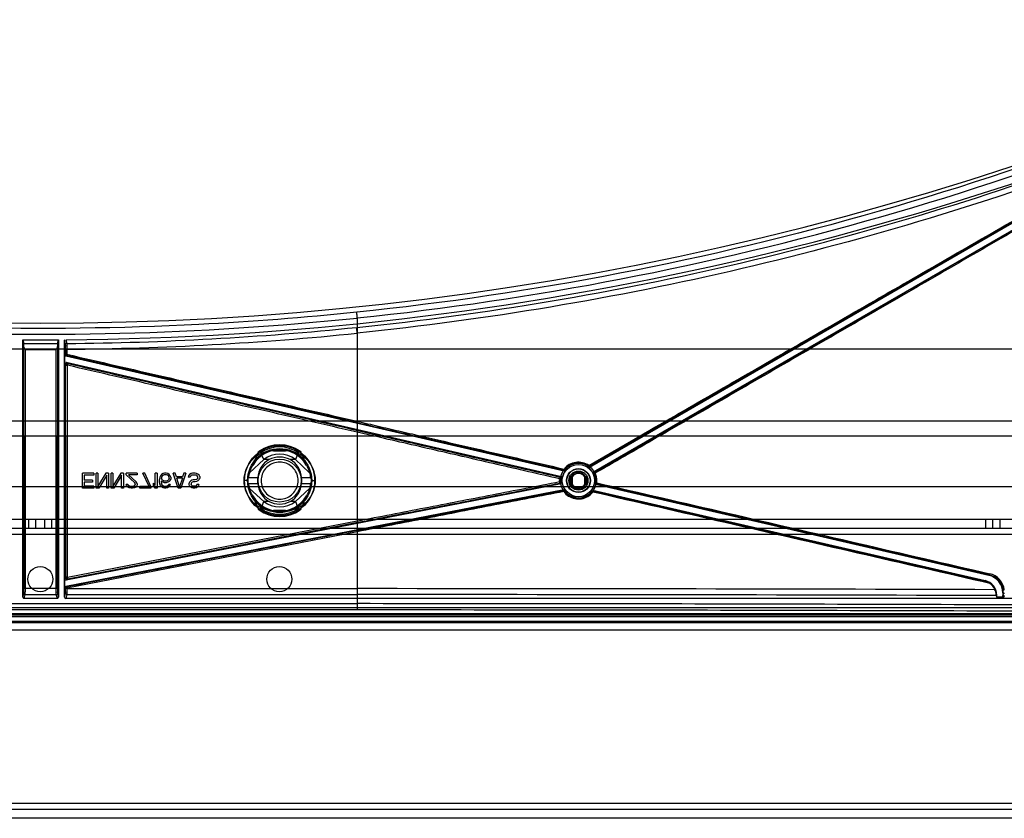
# Model space of a CAD drawing. Header units: millimetres. Extents: x 207 to 812, y 101 to 1295.
# Tile 6 of 55: x 506 to 671, y 119 to 252. Entities that reach past the tile are written whole.
import ezdxf

# ---------------------------------------------------------------- set-up
doc = ezdxf.new("R2010")
doc.units = ezdxf.units.MM
doc.header["$LTSCALE"] = 91.508876
doc.layers.get('0').update_dxf_attribs({"linetype": 'CONTINUOUS'})

msp = doc.modelspace()

# ---------------------------------------------------------------- linework, layer by layer
at = {"color": 7, "linetype": 'Continuous'}
for p, q in [((687.99, 227.41), (601.07, 177.23)), ((601.78, 176.49), (688.74, 226.69)), ((562.24, 202.22), (562.24, 154.43)), ((562.24, 199.68), (562.24, 184.94)), ((506.24, 155.52), (506.24, 198.57)), ((506.24, 198.57), (506.42, 197.95)), ((512.06, 197.95), (512.24, 198.57)), ((512.24, 198.57), (512.24, 155.52)), ((513.42, 197.76), (513.24, 198.38)), ((513.24, 155.52), (513.24, 198.38)), ((513.44, 198.58), (513.61, 197.96)), ((733.24, 197.02), (285.24, 197.02)), ((506.63, 196.97), (506.63, 182.52)), ((511.85, 182.52), (511.85, 196.97)), ((513.29, 196.05), (513.43, 196.16)), ((513.43, 196.98), (513.43, 196.16)), ((513.63, 196.99), (513.63, 196.16)), ((513.29, 194.61), (513.29, 196.05)), ((513.43, 194.44), (513.29, 194.61)), ((513.59, 195.96), (513.45, 195.85)), ((596.85, 176.6), (513.45, 195.85)), ((513.54, 194.81), (596.38, 175.68)), ((513.54, 194.81), (513.67, 194.64)), ((513.66, 194.32), (513.73, 194.32)), ((273.24, 185.02), (745.24, 185.02)), ((562.24, 184.94), (562.19, 184.74)), ((562.24, 183.11), (562.24, 168.27)), ((564.81, 182.52), (562.24, 183.11)), ((562.3, 183.41), (564.88, 182.81)), ((255.26, 182.52), (763.22, 182.52)), ((506.43, 182.52), (506.43, 156.94)), ((506.63, 182.52), (506.63, 156.94)), ((511.85, 156.94), (511.85, 182.52)), ((512.05, 156.94), (512.05, 182.52)), ((513.43, 182.52), (513.43, 158.84)), ((513.73, 158.84), (513.73, 182.52)), ((600.98, 177.56), (609.58, 182.52)), ((609.67, 182.35), (601.08, 177.38)), ((548.24, 180.02), (550.24, 180.02)), ((544.22, 176.33), (546.57, 178.52)), ((547.48, 178.52), (546.57, 178.52)), ((551.91, 178.52), (551, 178.52)), ((554.26, 176.33), (551.91, 178.52)), ((596.85, 176.6), (596.79, 176.75)), ((597.05, 176.67), (596.99, 176.82)), ((601.08, 177.38), (601.07, 177.23)), ((601.78, 176.49), (601.95, 176.44)), ((518.12, 176.27), (516.24, 176.27)), ((516.24, 173.77), (516.24, 176.27)), ((518.12, 175.95), (516.55, 175.95)), ((516.55, 175.95), (516.55, 175.1)), ((517.91, 175.1), (516.55, 175.1)), ((517.91, 174.78), (516.55, 174.78)), ((516.55, 174.78), (516.55, 174.09)), ((517.91, 175.1), (517.91, 174.78)), ((518.12, 176.27), (518.12, 175.95)), ((518.84, 176.27), (518.53, 176.27)), ((518.53, 173.77), (518.53, 176.27)), ((518.84, 176.27), (518.84, 174.09)), ((520.15, 176.27), (518.84, 174.09)), ((520.3, 175.9), (519, 173.77)), ((520.62, 176.27), (520.15, 176.27)), ((520.3, 173.77), (520.3, 175.9)), ((520.62, 176.27), (520.62, 173.77)), ((521.34, 176.27), (521.03, 176.27)), ((521.03, 173.77), (521.03, 176.27)), ((521.34, 176.27), (521.34, 174.09)), ((522.65, 176.27), (521.34, 174.09)), ((522.8, 175.9), (521.5, 173.77)), ((523.12, 176.27), (522.65, 176.27)), ((522.8, 173.77), (522.8, 175.9)), ((523.12, 176.27), (523.12, 173.77)), ((525.41, 176.27), (523.53, 176.27)), ((523.53, 176), (523.53, 176.27)), ((524.99, 174.67), (523.53, 176)), ((525.41, 176), (523.95, 176)), ((525.25, 174.83), (523.95, 176)), ((525.09, 174.46), (524.99, 174.67)), ((525.35, 174.67), (525.25, 174.83)), ((525.41, 174.46), (525.35, 174.67)), ((525.41, 176.27), (525.41, 176)), ((526.66, 176.27), (526.34, 176.27)), ((527.39, 174.03), (526.34, 176.27)), ((527.7, 174.03), (526.66, 176.27)), ((528.74, 176.27), (528.43, 176.27)), ((528.43, 174.19), (528.43, 176.27)), ((528.74, 176.27), (528.74, 173.77)), ((529.21, 175.58), (529.16, 175.21)), ((529.16, 174.83), (529.16, 175.21)), ((529.21, 174.46), (529.16, 174.83)), ((529.31, 175.84), (529.21, 175.58)), ((529.47, 176.06), (529.31, 175.84)), ((529.73, 174.73), (529.42, 174.94)), ((529.42, 174.94), (529.42, 174.83)), ((529.42, 174.83), (529.47, 174.51)), ((529.73, 176.22), (529.47, 176.06)), ((529.52, 175.68), (529.47, 175.52)), ((529.47, 175.52), (529.47, 175.36)), ((529.52, 175.21), (529.47, 175.36)), ((529.63, 175.84), (529.52, 175.68)), ((529.63, 175.1), (529.52, 175.21)), ((529.78, 175.95), (529.63, 175.84)), ((529.78, 174.99), (529.63, 175.1)), ((529.99, 176.27), (529.73, 176.22)), ((529.99, 174.67), (529.73, 174.73)), ((529.94, 176), (529.78, 175.95)), ((529.94, 174.94), (529.78, 174.99)), ((530.3, 176), (529.94, 176)), ((530.3, 174.94), (529.94, 174.94)), ((530.25, 176.27), (529.99, 176.27)), ((530.25, 174.67), (529.99, 174.67)), ((530.51, 176.22), (530.25, 176.27)), ((530.51, 174.73), (530.25, 174.67)), ((530.46, 175.95), (530.3, 176)), ((530.46, 174.99), (530.3, 174.94)), ((530.62, 175.84), (530.46, 175.95)), ((530.62, 175.1), (530.46, 174.99)), ((530.77, 176.06), (530.51, 176.22)), ((530.77, 174.89), (530.51, 174.73)), ((530.72, 175.68), (530.62, 175.84)), ((530.72, 175.21), (530.62, 175.1)), ((530.77, 175.52), (530.72, 175.68)), ((530.77, 175.36), (530.72, 175.21)), ((530.93, 175.84), (530.77, 176.06)), ((530.77, 175.36), (530.77, 175.52)), ((530.93, 175.05), (530.77, 174.89)), ((531.03, 175.58), (530.93, 175.84)), ((531.03, 175.31), (530.93, 175.05)), ((531.03, 175.58), (531.03, 175.31)), ((531.76, 176.27), (531.45, 176.27)), ((532.28, 173.77), (531.45, 176.27)), ((531.97, 175.63), (531.76, 176.27)), ((533.01, 175.63), (531.97, 175.63)), ((532.96, 175.42), (532.02, 175.42)), ((532.49, 173.98), (532.02, 175.42)), ((532.96, 175.42), (532.49, 173.98)), ((533.53, 176.27), (532.7, 173.77)), ((533.22, 176.27), (533.01, 175.63)), ((533.53, 176.27), (533.22, 176.27)), ((534, 175.79), (533.95, 175.58)), ((534.26, 175.58), (533.95, 175.58)), ((534.16, 176.06), (534, 175.79)), ((534.16, 174.78), (534.1, 174.57)), ((534.42, 176.22), (534.16, 176.06)), ((534.37, 174.99), (534.16, 174.78)), ((534.31, 175.74), (534.26, 175.58)), ((534.47, 175.9), (534.31, 175.74)), ((534.57, 175.1), (534.37, 174.99)), ((534.68, 176.27), (534.42, 176.22)), ((534.47, 174.67), (534.42, 174.51)), ((534.68, 175.95), (534.47, 175.9)), ((534.63, 174.78), (534.47, 174.67)), ((534.78, 175.15), (534.57, 175.1)), ((534.78, 174.83), (534.63, 174.78)), ((535.09, 176.27), (534.68, 176.27)), ((535.09, 175.95), (534.68, 175.95)), ((535.09, 175.15), (534.78, 175.15)), ((535.09, 174.83), (534.78, 174.83)), ((535.35, 176.22), (535.09, 176.27)), ((535.3, 175.9), (535.09, 175.95)), ((535.3, 175.21), (535.09, 175.15)), ((535.35, 174.89), (535.09, 174.83)), ((535.46, 175.79), (535.3, 175.9)), ((535.46, 175.31), (535.3, 175.21)), ((535.56, 176.11), (535.35, 176.22)), ((535.56, 174.99), (535.35, 174.89)), ((535.56, 175.63), (535.46, 175.79)), ((535.56, 175.47), (535.46, 175.31)), ((535.77, 175.9), (535.56, 176.11)), ((535.56, 175.47), (535.56, 175.63)), ((535.77, 175.21), (535.56, 174.99)), ((535.88, 175.68), (535.77, 175.9)), ((535.88, 175.42), (535.77, 175.21)), ((535.88, 175.68), (535.88, 175.42)), ((543.88, 175.02), (543.38, 175.02)), ((545.57, 175.5), (544.02, 175.5)), ((554.47, 175.5), (552.91, 175.5)), ((554.6, 175.02), (555.1, 175.02)), ((596.37, 175.02), (596.07, 175.02)), ((596.37, 174.86), (596.08, 174.84)), ((596.23, 175.58), (596.38, 175.68)), ((596.38, 174.78), (596.52, 174.68)), ((597.86, 174.27), (597.86, 175.77)), ((597.98, 175.6), (597.98, 174.43)), ((598.19, 175.56), (598.19, 174.48)), ((600.3, 174.48), (600.3, 175.56)), ((600.5, 174.43), (600.5, 175.61)), ((600.62, 175.77), (600.62, 174.27)), ((601.93, 176.2), (602.06, 176.26)), ((602.11, 175.02), (602.32, 175.02)), ((249.39, 174.02), (768.99, 174.02)), ((513.45, 157.33), (596.79, 173.52)), ((596.36, 174.46), (513.49, 158.35)), ((518.12, 173.77), (516.24, 173.77)), ((518.12, 174.09), (516.55, 174.09)), ((518.12, 174.09), (518.12, 173.77)), ((519, 173.77), (518.53, 173.77)), ((520.62, 173.77), (520.3, 173.77)), ((521.5, 173.77), (521.03, 173.77)), ((523.12, 173.77), (522.8, 173.77)), ((523.84, 174.35), (523.58, 174.35)), ((523.64, 174.14), (523.58, 174.35)), ((523.84, 173.93), (523.64, 174.14)), ((523.95, 174.19), (523.84, 174.35)), ((524.05, 173.82), (523.84, 173.93)), ((524.1, 174.09), (523.95, 174.19)), ((524.42, 173.77), (524.05, 173.82)), ((524.37, 174.03), (524.1, 174.09)), ((524.57, 174.03), (524.37, 174.03)), ((524.63, 173.77), (524.42, 173.77)), ((524.83, 174.09), (524.57, 174.03)), ((524.94, 173.82), (524.63, 173.77)), ((524.99, 174.19), (524.83, 174.09)), ((525.15, 173.93), (524.94, 173.82)), ((525.09, 174.35), (524.99, 174.19)), ((525.09, 174.35), (525.09, 174.46)), ((525.35, 174.14), (525.15, 173.93)), ((525.41, 174.35), (525.35, 174.14)), ((525.41, 174.46), (525.41, 174.35)), ((527.39, 174.03), (525.82, 174.03)), ((525.82, 173.77), (525.82, 174.03)), ((527.7, 173.77), (525.82, 173.77)), ((527.7, 174.03), (527.7, 173.77)), ((528.43, 174.19), (528.12, 174.57)), ((528.12, 174.14), (528.12, 174.57)), ((528.43, 173.77), (528.12, 174.14)), ((528.74, 173.77), (528.43, 173.77)), ((529.31, 174.19), (529.21, 174.46)), ((529.47, 173.98), (529.31, 174.19)), ((529.52, 174.35), (529.47, 174.51)), ((529.73, 173.82), (529.47, 173.98)), ((529.63, 174.19), (529.52, 174.35)), ((529.78, 174.09), (529.63, 174.19)), ((529.99, 173.77), (529.73, 173.82)), ((529.94, 174.03), (529.78, 174.09)), ((530.25, 174.03), (529.94, 174.03)), ((530.2, 173.77), (529.99, 173.77)), ((530.46, 173.82), (530.2, 173.77)), ((530.41, 174.09), (530.25, 174.03)), ((530.56, 174.19), (530.41, 174.09)), ((530.72, 173.98), (530.46, 173.82)), ((530.67, 174.35), (530.56, 174.19)), ((530.93, 174.35), (530.67, 174.35)), ((530.88, 174.19), (530.72, 173.98)), ((530.93, 174.35), (530.88, 174.19)), ((532.7, 173.77), (532.28, 173.77)), ((534.1, 174.35), (534.1, 174.57)), ((534.16, 174.14), (534.1, 174.35)), ((534.37, 173.93), (534.16, 174.14)), ((534.57, 173.82), (534.37, 173.93)), ((534.42, 174.51), (534.42, 174.41)), ((534.47, 174.25), (534.42, 174.41)), ((534.63, 174.14), (534.47, 174.25)), ((534.78, 173.77), (534.57, 173.82)), ((534.78, 174.09), (534.63, 174.14)), ((535.09, 174.09), (534.78, 174.09)), ((535.04, 173.77), (534.78, 173.77)), ((535.3, 173.82), (535.04, 173.77)), ((535.25, 174.14), (535.09, 174.09)), ((535.35, 174.25), (535.25, 174.14)), ((535.51, 173.98), (535.3, 173.82)), ((535.41, 174.35), (535.35, 174.25)), ((535.72, 174.35), (535.41, 174.35)), ((535.67, 174.19), (535.51, 173.98)), ((535.72, 174.35), (535.67, 174.19)), ((544.02, 174.53), (545.57, 174.53)), ((546.57, 171.52), (544.22, 173.71)), ((551.91, 171.52), (554.26, 173.71)), ((552.91, 174.53), (554.47, 174.53)), ((596.36, 174.46), (596.22, 174.56)), ((596.73, 173.38), (596.79, 173.52)), ((601.43, 173.37), (601.49, 173.22)), ((601.63, 173.44), (667.3, 158.28)), ((601.63, 173.44), (601.69, 173.29)), ((602.23, 174.46), (602.1, 174.36)), ((667.92, 159.16), (602.1, 174.36)), ((547.48, 171.52), (546.57, 171.52)), ((551.91, 171.52), (551, 171.52)), ((550.24, 170.02), (548.24, 170.02)), ((803.44, 168.52), (214.94, 168.52)), ((507.29, 167.02), (507.29, 168.52)), ((508.44, 167.02), (508.44, 168.52)), ((509.94, 167.02), (509.94, 168.52)), ((511.1, 167.02), (511.1, 168.52)), ((513.73, 158.84), (562.24, 168.27)), ((667.44, 167.02), (667.44, 168.52)), ((668.59, 167.02), (668.59, 168.52)), ((669.79, 167.02), (669.79, 168.52)), ((803.44, 167.02), (214.94, 167.02)), ((562.24, 166.46), (513.63, 157.01)), ((562.29, 167.98), (513.79, 158.55)), ((562.24, 166.46), (562.24, 156.94)), ((803.44, 166.02), (214.94, 166.02)), ((513.29, 158.56), (513.43, 158.72)), ((513.29, 157.13), (513.29, 158.56)), ((513.73, 158.84), (513.43, 158.84)), ((513.5, 158.78), (513.69, 158.63)), ((513.67, 158.52), (513.53, 158.36)), ((513.73, 158.84), (513.79, 158.55)), ((667.21, 158.21), (667.3, 158.28)), ((667.92, 159.16), (668.01, 159.24)), ((506.63, 156.94), (506.43, 156.94)), ((509.24, 156.94), (506.63, 156.94)), ((511.85, 156.94), (509.24, 156.94)), ((512.05, 156.94), (511.85, 156.94)), ((513.43, 157.01), (513.29, 157.13)), ((513.43, 157.01), (513.43, 157.06)), ((513.43, 157.01), (513.63, 157.01)), ((513.63, 156.94), (513.43, 156.94)), ((513.45, 157.33), (513.59, 157.21)), ((513.63, 157.01), (513.59, 157.21)), ((513.63, 157.01), (513.63, 157.06)), ((513.63, 156.94), (562.24, 156.94)), ((506.24, 155.52), (506.42, 156.15)), ((506.62, 155.95), (506.44, 155.32)), ((512.04, 155.32), (506.44, 155.32)), ((506.62, 155.95), (511.86, 155.95)), ((512.04, 155.32), (511.86, 155.95)), ((512.06, 156.15), (512.24, 155.52)), ((513.24, 155.52), (513.42, 156.15)), ((513.62, 155.95), (513.44, 155.32)), ((767.12, 155.32), (513.44, 155.32)), ((669.16, 155.77), (669.24, 155.84)), ((669.16, 155.77), (669.24, 155.5)), ((669.24, 155.5), (669.24, 155.84)), ((670.44, 155.5), (669.24, 155.5)), ((670.24, 156.24), (670.33, 156.31)), ((670.24, 156.24), (670.24, 155.7)), ((670.24, 155.7), (670.32, 155.97)), ((670.44, 155.5), (670.52, 155.77)), ((801.99, 153.72), (216.39, 153.72)), ((456.24, 154.43), (562.24, 154.43)), ((801.99, 152.72), (216.39, 152.72)), ((802.04, 152.22), (216.44, 152.22)), ((777.44, 152.52), (247.95, 152.52)), ((216.39, 151.52), (801.99, 151.52)), ((802.04, 151.22), (216.44, 151.22)), ((802.04, 150.02), (216.44, 150.02)), ((803.44, 121.02), (214.94, 121.02)), ((281.94, 120.02), (736.44, 120.02)), ((803.44, 118.52), (214.94, 118.52))]:
    msp.add_line(p, q, dxfattribs=at)
for points in [[(513.48, 194.81), (513.5, 194.81), (513.52, 194.81), (513.54, 194.81)], [(544.83, 177.69), (544.81, 177.65), (544.79, 177.63), (544.77, 177.58)], [(553.71, 177.58), (553.69, 177.62), (553.67, 177.65), (553.65, 177.69)], [(596.86, 176.74), (596.84, 176.74), (596.82, 176.74), (596.79, 176.75)], [(596.15, 175.6), (596.19, 175.59), (596.22, 175.58), (596.23, 175.58)], [(596.37, 174.86), (596.37, 174.82), (596.38, 174.79), (596.38, 174.78)], [(596.39, 175.36), (596.39, 175.35), (596.38, 175.32), (596.38, 175.28)], [(601.88, 176.16), (601.88, 176.18), (601.93, 176.2)], [(601.62, 173.3), (601.64, 173.3), (601.66, 173.3), (601.69, 173.29)], [(544.77, 172.46), (544.79, 172.41), (544.81, 172.39), (544.83, 172.35)], [(553.65, 172.35), (553.67, 172.38), (553.69, 172.41), (553.71, 172.46)], [(669.16, 155.78), (669.16, 155.78), (669.16, 155.78), (669.16, 155.77)]]:
    msp.add_lwpolyline(points, dxfattribs=at)
for centre, radius in [((549.24, 175.02), 5.86), ((549.24, 175.02), 5.36), ((549.24, 175.02), 3.6), ((599.24, 175.02), 3), ((599.24, 175.02), 2.7), ((599.24, 175.02), 2), ((599.24, 175.02), 1.95), ((599.24, 175.02), 1.6), ((509.19, 158.52), 2.1), ((549.19, 158.52), 2.1)]:
    msp.add_circle(centre, radius, dxfattribs=at)
for centre, radius, start, end in [((509.24, 717.36), 516, 244.3718, 295.6282), ((509.24, 717.36), 518.8, 270.4636, 295.3467), ((509.23, 716.18), 518.24, 270.485, 275.8593), ((509.23, 716.18), 519.21, 270.4858, 275.8598), ((509.24, 717.36), 518.8, 269.6687, 270.3313), ((509.24, 717.36), 519.42, 269.6885, 270.3115), ((509.24, 716.02), 519.05, 269.7118, 270.2882), ((510.19, 194.32), 3.24, 359.8521, 2.1251), ((514.02, 195.76), 1.17, 252.7303, 259.4087), ((548.24, 175.02), 5, 90, 270), ((549.24, 175.02), 5.15, 29.6407, 150.3577), ((549.24, 175.02), 5.22, 33.7131, 146.2869), ((549.24, 175.02), 5.94, 52.979, 127.021), ((549.24, 175.02), 6, 54.9722, 125.0278), ((549.24, 175.02), 5.63, 56.1918, 123.8088), ((374.67, 111.05), 184.67, 21.4297, 21.824), ((550.24, 175.02), 5, 270, 90), ((741.44, 104.06), 203.64, 158.1944, 158.5519), ((549.24, 175.02), 4.4, 52.6982, 127.3018), ((549.24, 175.02), 3.92, 63.3132, 116.6868), ((599.24, 175.02), 2.74, 142.9425, 170.8953), ((599.24, 175.02), 1.39, 24.9723, 155.0687), ((565.63, 180.34), 35.35, 354.9695, 355.2211), ((599.24, 175.02), 2.74, 26.1047, 54.0575), ((599.52, 175.02), 3.45, 180.0514, 182.9884), ((599.24, 175.02), 2.87, 174.8036, 179.9995), ((599.24, 175.02), 2.87, 180, 183.1909), ((628.39, 123.4), 61.03, 121.4701, 121.6335), ((599.24, 175.02), 2.74, 187.1047, 215.0575), ((599.24, 175.02), 1.57, 151.4581, 208.5419), ((599.24, 175.02), 1.57, 331.4581, 28.5419), ((569.91, 226.91), 61.35, 301.4751, 301.6391), ((599.24, 175.02), 3.08, 359.9999, 23.8157), ((599.24, 175.02), 2.88, 353.1826, 359.9971), ((599.24, 175.02), 3.08, 353.1915, 359.9971), ((596.31, 173.8), 0.77, 96.701, 103.3868), ((629.24, 159.07), 35.3, 155.9726, 156.2271), ((599.24, 175.02), 1.39, 204.9315, 335.029), ((599.24, 175.02), 2.74, 322.9425, 350.8953), ((549.24, 175.02), 5.15, 209.6407, 330.3577), ((549.24, 175.02), 5.22, 213.7131, 326.2869), ((357.04, 245.98), 203.64, 338.1944, 338.5519), ((549.24, 175.02), 4.4, 232.6982, 307.3018), ((549.24, 175.02), 3.92, 243.3132, 296.6868), ((723.81, 238.99), 184.67, 201.4297, 201.824), ((549.24, 175.02), 5.94, 232.979, 307.021), ((549.24, 175.02), 6, 234.9722, 305.0278), ((549.24, 175.02), 5.63, 236.1918, 303.8088), ((512.39, 158.8), 1.05, 355.6274, 2.4149), ((514.36, 155.56), 3.05, 100.8137, 103.1439), ((523.27, 170.22), 15.04, 230.4268, 230.9122), ((667.34, 156.31), 3.2, 8.1136, 76.9371), ((557.62, -35732.88), 35889.82, 89.822293, 89.992637), ((666.65, 155.77), 2.5, 23.5876, 54.3164), ((667.55, 156.34), 2.77, 359.2953, 8.1105), ((557.59, -35726.02), 35881.97, 89.821842, 89.992586)]:
    msp.add_arc(centre, radius, start, end, dxfattribs=at)
for centre, major_axis, ratio, start_param, end_param in [((513.49, 196.05), (0.157, 0.125), 0.999751, 2.469762, 3.813423), ((634.83, 175.02), (90.37, 0), 0.32121, 2.977529, 3.041702), ((463.65, 175.02), (90.37, 0), 0.32121, 0.099891, 0.164064), ((549.24, 175.28), (0, 3.69), 0.997546, 0.498268, 1.509302), ((549.24, 175.28), (0, 3.69), 0.997546, -1.509302, -0.498268), ((549.24, 174.65), (0, 5.31), 0.997546, 1.248895, 1.408672), ((549.24, 174.65), (0, 5.31), 0.997546, -1.408672, -1.248895), ((549.24, 175.39), (0, 5.31), 0.997546, -4.550265, -4.390488), ((549.24, 174.76), (0, 3.69), 0.997546, -4.650895, -3.63986), ((549.24, 174.76), (0, 3.69), 0.997546, -2.643325, -1.632291), ((549.24, 175.39), (0, 5.31), 0.997546, -1.892698, -1.732921), ((634.83, 175.02), (90.37, 0), 0.32121, -3.041702, -2.977529), ((463.65, 175.02), (90.37, 0), 0.32121, -0.164064, -0.099891), ((666.74, 155.84), (1.96, 1.56), 0.999751, -0.671831, 0.671831), ((667.24, 156.24), (-2.35, -1.87), 0.999751, 2.469762, 3.813423), ((513.49, 157.13), (0.154, -0.127), 0.999744, 2.452313, 3.830872), ((506.44, 155.52), (0.055, 0.193), 0.997983, -4.433858, -2.864127), ((512.04, 155.52), (-0.055, 0.193), 0.997983, -3.419058, -1.849327), ((513.44, 155.52), (0.055, 0.193), 0.997983, -4.433858, -2.864127), ((670.44, 155.7), (0.055, 0.193), 0.997983, -4.433858, -2.864127)]:
    msp.add_ellipse(centre, major_axis=major_axis, ratio=ratio, start_param=start_param, end_param=end_param, dxfattribs=at)
for points, knots in [([(732.36, 251.9), (705.79, 238.9), (650.17, 217.52), (591.65, 206.23), (562.14, 203.19)], [0, 0, 0, 0, 0.499166, 1, 1, 1, 1]), ([(562.24, 202.24), (591.83, 205.29), (650.49, 216.61), (706.25, 238.05), (732.88, 251.09)], [0, 0, 0, 0, 0.500803, 1, 1, 1, 1]), ([(562.13, 200.65), (583.79, 202.88), (626.83, 210.09), (668.59, 222.75), (688.94, 230.38)], [0, 0, 0, 0, 0.500388, 1, 1, 1, 1]), ([(689, 229.37), (668.65, 221.76), (626.9, 209.12), (583.88, 201.91), (562.24, 199.69)], [0, 0, 0, 0, 0.499634, 1, 1, 1, 1]), ([(609.58, 182.52), (618.29, 187.54), (635.7, 197.58), (661.79, 212.62), (679.17, 222.63), (687.86, 227.63)], [0, 0, 0, 0, 0.33393, 0.667314, 1, 1, 1, 1]), ([(687.95, 227.44), (679.26, 222.44), (661.87, 212.43), (635.78, 197.4), (618.38, 187.37), (609.67, 182.35)], [0, 0, 0, 0, 0.33293, 0.666315, 1, 1, 1, 1]), ([(612.78, 182.69), (621.24, 187.58), (638.14, 197.35), (663.48, 212.01), (680.35, 221.78), (688.79, 226.67)], [0, 0, 0, 0, 0.333679, 0.667062, 1, 1, 1, 1]), ([(688.9, 226.51), (680.48, 221.63), (663.61, 211.86), (638.27, 197.19), (621.36, 187.41), (612.89, 182.52)], [0, 0, 0, 0, 0.332535, 0.665917, 1, 1, 1, 1]), ([(562.14, 203.19), (553.35, 202.28), (518.15, 199.56), (482.67, 200.47), (456.34, 203.19)], [0, 0, 0, 0, 0.250149, 1, 1, 1, 1]), ([(562.24, 202.22), (562.22, 202.44), (562.18, 202.76), (562.16, 203.09), (562.14, 203.19)], [0, 0, 0, 0, 0.685024, 1, 1, 1, 1]), ([(456.24, 202.22), (465.04, 201.31), (500.31, 198.59), (535.86, 199.5), (562.24, 202.22)], [0, 0, 0, 0, 0.250152, 1, 1, 1, 1]), ([(562.24, 199.68), (562.21, 199.91), (562.17, 200.23), (562.15, 200.55), (562.13, 200.65)], [0, 0, 0, 0, 0.687912, 1, 1, 1, 1]), ([(506.43, 197.57), (506.43, 197.63), (506.42, 197.76), (506.43, 197.89), (506.42, 197.95)], [0, 0, 0, 0, 0.509549, 1, 1, 1, 1]), ([(512.06, 197.95), (512.05, 197.89), (512.06, 197.76), (512.05, 197.63), (512.05, 197.57)], [0, 0, 0, 0, 0.490476, 1, 1, 1, 1]), ([(513.43, 196.98), (513.43, 197.11), (513.41, 197.37), (513.45, 197.63), (513.42, 197.76)], [0, 0, 0, 0, 0.485868, 1, 1, 1, 1]), ([(513.61, 197.96), (513.63, 197.91), (513.62, 197.74), (513.63, 197.42), (513.63, 197.14), (513.63, 196.99)], [0, 0, 0, 0, 0.153425, 0.514925, 1, 1, 1, 1]), ([(506.43, 182.52), (506.43, 184.19), (506.43, 187.54), (506.43, 192.55), (506.43, 195.9), (506.43, 197.57)], [0, 0, 0, 0, 0.333358, 0.666697, 1, 1, 1, 1]), ([(506.63, 196.97), (506.6, 197.05), (506.53, 197.19), (506.46, 197.38), (506.43, 197.51), (506.43, 197.57)], [0, 0, 0, 0, 0.38898, 0.72569, 1, 1, 1, 1]), ([(512.05, 197.57), (512.05, 197.51), (512.02, 197.38), (511.95, 197.19), (511.88, 197.05), (511.85, 196.97)], [0, 0, 0, 0, 0.273546, 0.610273, 1, 1, 1, 1]), ([(512.05, 197.57), (512.05, 195.9), (512.05, 192.55), (512.05, 187.54), (512.05, 184.19), (512.05, 182.52)], [0, 0, 0, 0, 0.333303, 0.666642, 1, 1, 1, 1]), ([(513.63, 196.16), (519.03, 194.91), (529.83, 192.42), (546.04, 188.68), (556.84, 186.18), (562.24, 184.94)], [0, 0, 0, 0, 0.333355, 0.666688, 1, 1, 1, 1]), ([(513.8, 194.6), (513.74, 194.57), (513.64, 194.52), (513.44, 194.22), (513.43, 194.31)], [0, 0, 0, 0, 0.402611, 1, 1, 1, 1]), ([(562.19, 184.74), (556.79, 185.99), (545.99, 188.48), (529.79, 192.22), (518.99, 194.71), (513.59, 195.96)], [0, 0, 0, 0, 0.333334, 0.666668, 1, 1, 1, 1]), ([(513.8, 194.61), (513.78, 194.56), (513.76, 194.46), (513.74, 194.37), (513.73, 194.32)], [0, 0, 0, 0, 0.490848, 1, 1, 1, 1]), ([(513.8, 194.61), (519.19, 193.36), (529.97, 190.87), (546.13, 187.14), (556.91, 184.65), (562.3, 183.41)], [0, 0, 0, 0, 0.333333, 0.666666, 1, 1, 1, 1]), ([(513.43, 182.52), (513.43, 183.83), (513.43, 186.45), (513.43, 190.38), (513.43, 193), (513.43, 194.31)], [0, 0, 0, 0, 0.333348, 0.666685, 1, 1, 1, 1]), ([(562.24, 183.11), (556.85, 184.36), (546.07, 186.85), (529.9, 190.58), (519.12, 193.07), (513.73, 194.32)], [0, 0, 0, 0, 0.333381, 0.666715, 1, 1, 1, 1]), ([(513.73, 182.52), (513.73, 183.83), (513.73, 186.45), (513.73, 190.39), (513.73, 193.01), (513.73, 194.32)], [0, 0, 0, 0, 0.333366, 0.666703, 1, 1, 1, 1]), ([(562.19, 184.74), (563.35, 184.47), (565.68, 183.94), (569.17, 183.13), (571.49, 182.59), (572.66, 182.32)], [0, 0, 0, 0, 0.333343, 0.666676, 1, 1, 1, 1]), ([(562.24, 184.94), (563.4, 184.67), (565.73, 184.13), (569.21, 183.32), (571.54, 182.79), (572.7, 182.52)], [0, 0, 0, 0, 0.333341, 0.666674, 1, 1, 1, 1]), ([(562.3, 183.41), (562.3, 183.36), (562.27, 183.26), (562.25, 183.16), (562.24, 183.11)], [0, 0, 0, 0, 0.491715, 1, 1, 1, 1]), ([(564.88, 182.81), (564.88, 182.76), (564.84, 182.67), (564.82, 182.57), (564.81, 182.52)], [0, 0, 0, 0, 0.49175, 1, 1, 1, 1]), ([(596.08, 175.31), (592.61, 176.11), (585.66, 177.71), (575.24, 180.11), (568.29, 181.72), (564.81, 182.52)], [0, 0, 0, 0, 0.333307, 0.666643, 1, 1, 1, 1]), ([(564.88, 182.81), (568.35, 182.01), (575.3, 180.41), (585.72, 178), (592.67, 176.4), (596.15, 175.6)], [0, 0, 0, 0, 0.333348, 0.666683, 1, 1, 1, 1]), ([(596.79, 176.75), (594.11, 177.37), (588.75, 178.61), (580.7, 180.47), (575.34, 181.7), (572.66, 182.32)], [0, 0, 0, 0, 0.333318, 0.666653, 1, 1, 1, 1]), ([(572.7, 182.52), (575.39, 181.9), (580.75, 180.66), (588.8, 178.8), (594.16, 177.56), (596.84, 176.94)], [0, 0, 0, 0, 0.333341, 0.666676, 1, 1, 1, 1]), ([(601.95, 176.43), (603.16, 177.13), (605.56, 178.52), (609.17, 180.61), (611.58, 182), (612.78, 182.69)], [0, 0, 0, 0, 0.333343, 0.666676, 1, 1, 1, 1]), ([(612.89, 182.52), (611.69, 181.82), (609.28, 180.43), (605.67, 178.35), (603.26, 176.96), (602.06, 176.26)], [0, 0, 0, 0, 0.333326, 0.66666, 1, 1, 1, 1]), ([(546.11, 179.7), (546.08, 179.76), (546.04, 179.9), (545.86, 179.97), (545.8, 179.93)], [0, 0, 0, 0, 0.477211, 1, 1, 1, 1]), ([(552.68, 179.93), (552.62, 179.97), (552.44, 179.9), (552.4, 179.76), (552.38, 179.7)], [0, 0, 0, 0, 0.522385, 1, 1, 1, 1]), ([(552.34, 175.02), (552.33, 175.38), (552.21, 176.1), (551.66, 177.05), (550.83, 177.75), (549.8, 178.13), (548.71, 178.13), (547.68, 177.76), (546.83, 177.06), (546.27, 176.11), (546.15, 175.38), (546.14, 175.02)], [0, 0, 0, 0, 0.111624, 0.22259, 0.332355, 0.44323, 0.554205, 0.665093, 0.775719, 0.887837, 1, 1, 1, 1]), ([(600.98, 177.56), (600.66, 177.77), (599.95, 178.09), (598.78, 178.13), (597.67, 177.75), (597.08, 177.24), (596.84, 176.94)], [0, 0, 0, 0, 0.250116, 0.500031, 0.749931, 1, 1, 1, 1]), ([(600.86, 177.39), (600.28, 177.79), (598.77, 178.15), (597.43, 177.36), (596.99, 176.82)], [0, 0, 0, 0, 0.50007, 1, 1, 1, 1]), ([(544.22, 176.33), (544.26, 176.49), (544.36, 176.79), (544.55, 177.21), (544.69, 177.46), (544.77, 177.58)], [0, 0, 0, 0, 0.364406, 0.688603, 1, 1, 1, 1]), ([(553.71, 177.58), (553.79, 177.46), (553.93, 177.21), (554.12, 176.79), (554.22, 176.49), (554.26, 176.33)], [0, 0, 0, 0, 0.31164, 0.635707, 1, 1, 1, 1]), ([(596.99, 176.82), (596.99, 176.82), (596.97, 176.83), (596.93, 176.88), (596.88, 176.91), (596.84, 176.94)], [0, 0, 0, 0, 0.093301, 0.325885, 1, 1, 1, 1]), ([(600.98, 177.56), (600.95, 177.52), (600.92, 177.47), (600.88, 177.42), (600.87, 177.39), (600.86, 177.39)], [0, 0, 0, 0, 0.670966, 0.905475, 1, 1, 1, 1]), ([(543.99, 175.02), (543.99, 175.09), (543.99, 175.25), (544, 175.41), (544.02, 175.5)], [0, 0, 0, 0, 0.440788, 1, 1, 1, 1]), ([(544.02, 174.53), (544, 174.62), (543.99, 174.79), (543.99, 174.95), (543.99, 175.02)], [0, 0, 0, 0, 0.559098, 1, 1, 1, 1]), ([(545.57, 175.5), (545.56, 175.41), (545.54, 175.25), (545.54, 175.09), (545.54, 175.02)], [0, 0, 0, 0, 0.558216, 1, 1, 1, 1]), ([(545.54, 175.02), (545.54, 174.95), (545.54, 174.79), (545.56, 174.62), (545.57, 174.53)], [0, 0, 0, 0, 0.441565, 1, 1, 1, 1]), ([(546.14, 175.02), (546.15, 174.66), (546.27, 173.93), (546.82, 172.99), (547.66, 172.29), (548.68, 171.91), (549.78, 171.9), (550.81, 172.27), (551.65, 172.98), (552.21, 173.93), (552.33, 174.66), (552.34, 175.02)], [0, 0, 0, 0, 0.111624, 0.22259, 0.332355, 0.44323, 0.554205, 0.665093, 0.775719, 0.887837, 1, 1, 1, 1]), ([(552.94, 175.02), (552.94, 175.09), (552.94, 175.25), (552.92, 175.41), (552.91, 175.5)], [0, 0, 0, 0, 0.441535, 1, 1, 1, 1]), ([(552.91, 174.53), (552.92, 174.62), (552.94, 174.79), (552.94, 174.95), (552.94, 175.02)], [0, 0, 0, 0, 0.558296, 1, 1, 1, 1]), ([(554.47, 175.5), (554.48, 175.41), (554.49, 175.25), (554.49, 175.09), (554.49, 175.02)], [0, 0, 0, 0, 0.559032, 1, 1, 1, 1]), ([(554.49, 175.02), (554.49, 174.95), (554.49, 174.79), (554.48, 174.62), (554.47, 174.53)], [0, 0, 0, 0, 0.440779, 1, 1, 1, 1]), ([(562.24, 168.27), (566, 169), (573.52, 170.46), (584.8, 172.65), (592.32, 174.11), (596.08, 174.84)], [0, 0, 0, 0, 0.333357, 0.666693, 1, 1, 1, 1]), ([(596.38, 175.28), (596.37, 175.28), (596.27, 175.29), (596.17, 175.3), (596.08, 175.31)], [0, 0, 0, 0, 0.079304, 1, 1, 1, 1]), ([(596.13, 174.55), (596.15, 174.59), (596.09, 174.7), (596.09, 174.79), (596.08, 174.84)], [0, 0, 0, 0, 0.490987, 1, 1, 1, 1]), ([(596.38, 175.28), (596.37, 175.33), (596.24, 175.42), (596.2, 175.6), (596.11, 175.61)], [0, 0, 0, 0, 0.360819, 1, 1, 1, 1]), ([(596.13, 174.55), (596.18, 174.57), (596.22, 174.72), (596.38, 174.81), (596.36, 174.9)], [0, 0, 0, 0, 0.386857, 1, 1, 1, 1]), ([(600.3, 175.56), (600.22, 175.71), (600, 175.99), (599.51, 176.22), (598.98, 176.22), (598.49, 175.99), (598.27, 175.71), (598.19, 175.56)], [0, 0, 0, 0, 0.201274, 0.400655, 0.599432, 0.798791, 1, 1, 1, 1]), ([(602.09, 174.68), (602.1, 174.68), (602.17, 174.67), (602.24, 174.66), (602.3, 174.65)], [0, 0, 0, 0, 0.094615, 1, 1, 1, 1]), ([(602.3, 174.65), (609.61, 172.96), (624.22, 169.58), (646.15, 164.51), (660.76, 161.12), (668.06, 159.43)], [0, 0, 0, 0, 0.333431, 0.666776, 1, 1, 1, 1]), ([(544.77, 172.46), (544.69, 172.58), (544.55, 172.83), (544.36, 173.25), (544.26, 173.55), (544.22, 173.71)], [0, 0, 0, 0, 0.31164, 0.635707, 1, 1, 1, 1]), ([(554.26, 173.71), (554.22, 173.55), (554.12, 173.25), (553.93, 172.83), (553.79, 172.58), (553.71, 172.46)], [0, 0, 0, 0, 0.364406, 0.688603, 1, 1, 1, 1]), ([(562.2, 166.66), (566.04, 167.4), (573.71, 168.9), (585.22, 171.14), (592.9, 172.63), (596.73, 173.38)], [0, 0, 0, 0, 0.333349, 0.666685, 1, 1, 1, 1]), ([(596.78, 173.18), (592.94, 172.43), (585.26, 170.94), (573.75, 168.7), (566.07, 167.21), (562.24, 166.46)], [0, 0, 0, 0, 0.33332, 0.666657, 1, 1, 1, 1]), ([(596.13, 174.55), (592.37, 173.82), (584.85, 172.36), (573.57, 170.17), (566.05, 168.71), (562.29, 167.98)], [0, 0, 0, 0, 0.333316, 0.666652, 1, 1, 1, 1]), ([(596.93, 173.3), (596.93, 173.3), (596.91, 173.29), (596.86, 173.24), (596.81, 173.21), (596.78, 173.18)], [0, 0, 0, 0, 0.093116, 0.325492, 1, 1, 1, 1]), ([(596.78, 173.18), (597, 172.89), (597.56, 172.36), (598.62, 171.94), (599.76, 171.92), (600.84, 172.31), (601.41, 172.81), (601.65, 173.1)], [0, 0, 0, 0, 0.200036, 0.400094, 0.600136, 0.800122, 1, 1, 1, 1]), ([(596.93, 173.3), (597.44, 172.62), (599.18, 171.69), (600.96, 172.56), (601.49, 173.22)], [0, 0, 0, 0, 0.499936, 1, 1, 1, 1]), ([(598.19, 174.48), (598.27, 174.33), (598.49, 174.05), (598.98, 173.82), (599.51, 173.82), (600, 174.05), (600.22, 174.33), (600.3, 174.48)], [0, 0, 0, 0, 0.201264, 0.400646, 0.599424, 0.798781, 1, 1, 1, 1]), ([(601.49, 173.22), (601.49, 173.22), (601.51, 173.2), (601.56, 173.17), (601.61, 173.13), (601.65, 173.1)], [0, 0, 0, 0, 0.09456, 0.329278, 1, 1, 1, 1]), ([(668.11, 157.8), (660.73, 159.5), (645.96, 162.89), (623.8, 167.99), (609.03, 171.4), (601.65, 173.1)], [0, 0, 0, 0, 0.333189, 0.666533, 1, 1, 1, 1]), ([(601.69, 173.29), (608.97, 171.61), (623.53, 168.26), (645.37, 163.23), (659.93, 159.88), (667.21, 158.21)], [0, 0, 0, 0, 0.333438, 0.666782, 1, 1, 1, 1]), ([(668.01, 159.24), (660.7, 160.93), (646.09, 164.31), (624.17, 169.39), (609.56, 172.77), (602.25, 174.46)], [0, 0, 0, 0, 0.333216, 0.66656, 1, 1, 1, 1]), ([(545.8, 170.11), (545.86, 170.06), (546.04, 170.14), (546.08, 170.28), (546.11, 170.34)], [0, 0, 0, 0, 0.522385, 1, 1, 1, 1]), ([(552.38, 170.34), (552.4, 170.28), (552.44, 170.14), (552.62, 170.06), (552.68, 170.11)], [0, 0, 0, 0, 0.477211, 1, 1, 1, 1]), ([(562.29, 167.98), (562.29, 168.03), (562.26, 168.12), (562.25, 168.22), (562.24, 168.27)], [0, 0, 0, 0, 0.491766, 1, 1, 1, 1]), ([(562.2, 166.66), (556.8, 165.61), (546, 163.51), (529.8, 160.36), (518.99, 158.26), (513.59, 157.21)], [0, 0, 0, 0, 0.333334, 0.666667, 1, 1, 1, 1]), ([(562.2, 166.66), (556.8, 165.61), (546, 163.51), (529.8, 160.36), (518.99, 158.26), (513.59, 157.21)], [0, 0, 0, 0, 0.333333, 0.666666, 1, 1, 1, 1]), ([(513.43, 158.84), (513.43, 158.84), (513.45, 158.82), (513.48, 158.8), (513.5, 158.78)], [0, 0, 0, 0, 0.09262, 1, 1, 1, 1]), ([(668.11, 157.8), (668.02, 157.86), (667.85, 157.97), (667.55, 158.11), (667.33, 158.18), (667.21, 158.21)], [0, 0, 0, 0, 0.30656, 0.635883, 1, 1, 1, 1]), ([(668.01, 159.24), (668.01, 159.24), (668.01, 159.27), (668.04, 159.32), (668.05, 159.39), (668.06, 159.43)], [0, 0, 0, 0, 0.095099, 0.328677, 1, 1, 1, 1]), ([(670.3, 156.74), (670.21, 157.32), (669.68, 158.47), (668.58, 159.1), (668.01, 159.24)], [0, 0, 0, 0, 0.500408, 1, 1, 1, 1]), ([(506.42, 156.15), (506.46, 156.28), (506.42, 156.55), (506.43, 156.82), (506.43, 156.94)], [0, 0, 0, 0, 0.515351, 1, 1, 1, 1]), ([(506.63, 156.94), (506.63, 156.78), (506.64, 156.5), (506.62, 156.17), (506.63, 156), (506.62, 155.95)], [0, 0, 0, 0, 0.483701, 0.846023, 1, 1, 1, 1]), ([(511.86, 155.95), (511.85, 156), (511.86, 156.17), (511.84, 156.5), (511.85, 156.78), (511.85, 156.94)], [0, 0, 0, 0, 0.154043, 0.5164, 1, 1, 1, 1]), ([(512.05, 156.94), (512.05, 156.82), (512.06, 156.55), (512.02, 156.28), (512.06, 156.15)], [0, 0, 0, 0, 0.484478, 1, 1, 1, 1]), ([(513.42, 156.15), (513.46, 156.28), (513.42, 156.55), (513.43, 156.82), (513.43, 156.94)], [0, 0, 0, 0, 0.515351, 1, 1, 1, 1]), ([(513.63, 156.94), (513.63, 156.78), (513.64, 156.5), (513.62, 156.17), (513.63, 156), (513.62, 155.95)], [0, 0, 0, 0, 0.483732, 0.846054, 1, 1, 1, 1]), ([(562.24, 156.94), (562.24, 156.78), (562.24, 156.5), (562.23, 156.17), (562.24, 156), (562.23, 155.94)], [0, 0, 0, 0, 0.474442, 0.839557, 1, 1, 1, 1]), ([(669.16, 155.78), (669.16, 155.84), (669.15, 156.03), (669.09, 156.36), (669, 156.63), (668.94, 156.77)], [0, 0, 0, 0, 0.181056, 0.541706, 1, 1, 1, 1]), ([(670.3, 156.74), (670.32, 156.73), (670.39, 156.76), (670.46, 156.76), (670.51, 156.76)], [0, 0, 0, 0, 0.30263, 1, 1, 1, 1]), ([(513.62, 155.95), (519.02, 155.95), (529.82, 155.94), (546.03, 155.95), (556.83, 155.94), (562.23, 155.94)], [0, 0, 0, 0, 0.333333, 0.666667, 1, 1, 1, 1]), ([(670.32, 155.97), (670.33, 156.02), (670.32, 156.14), (670.33, 156.25), (670.33, 156.31)], [0, 0, 0, 0, 0.491124, 1, 1, 1, 1]), ([(670.33, 156.31), (670.33, 156.29), (670.36, 156.21), (670.47, 156.19), (670.53, 156.2)], [0, 0, 0, 0, 0.182972, 1, 1, 1, 1]), ([(456.24, 153.43), (468.02, 153.43), (491.57, 153.43), (526.91, 153.43), (550.46, 153.43), (562.24, 153.43)], [0, 0, 0, 0, 0.333333, 0.666667, 1, 1, 1, 1]), ([(562.24, 154.43), (562.24, 154.27), (562.24, 153.99), (562.24, 153.66), (562.24, 153.48), (562.24, 153.43)], [0, 0, 0, 0, 0.472743, 0.837106, 1, 1, 1, 1]), ([(770.4, 153.71), (747.31, 153.86), (701.09, 154.13), (631.7, 154.37), (585.4, 154.42), (562.24, 154.43)], [0, 0, 0, 0, 0.33276, 0.666204, 1, 1, 1, 1]), ([(562.24, 153.43), (585.39, 153.43), (631.67, 153.37), (701.02, 153.13), (747.23, 152.87), (770.3, 152.71)], [0, 0, 0, 0, 0.333799, 0.667244, 1, 1, 1, 1])]:
    msp.add_open_spline(points, degree=3, knots=knots, dxfattribs=at)
for points in [[(513.24, 198.38), (513.24, 198.45), (513.27, 198.55), (513.34, 198.55)], [(513.61, 197.96), (513.55, 197.96), (513.44, 197.93), (513.44, 197.86)], [(513.43, 196.16), (513.47, 196.21), (513.56, 196.16), (513.63, 196.16)], [(513.43, 196.16), (513.43, 196.09), (513.47, 195.99), (513.54, 195.98)], [(513.63, 196.99), (513.57, 196.99), (513.49, 197.03), (513.46, 196.98)], [(513.63, 195.96), (513.56, 195.96), (513.62, 196.09), (513.63, 196.16)], [(513.29, 194.61), (513.29, 194.68), (513.31, 194.79), (513.38, 194.8)], [(513.67, 194.64), (513.6, 194.64), (513.49, 194.62), (513.44, 194.51), (513.43, 194.44)], [(513.43, 194.31), (513.43, 194.26), (513.53, 194.32), (513.58, 194.32)], [(572.7, 182.52), (572.69, 182.46), (572.7, 182.4), (572.66, 182.35)], [(609.67, 182.35), (609.7, 182.41), (609.61, 182.46), (609.58, 182.52)], [(612.78, 182.69), (612.85, 182.68), (612.86, 182.58), (612.89, 182.52)], [(545.8, 179.93), (545.74, 179.89), (545.7, 179.82), (545.66, 179.76)], [(552.82, 179.76), (552.79, 179.81), (552.77, 179.86), (552.73, 179.89)], [(544.9, 177.91), (544.89, 177.86), (544.87, 177.81), (544.85, 177.77)], [(553.65, 177.69), (553.63, 177.74), (553.62, 177.79), (553.6, 177.84)], [(596.84, 176.95), (596.82, 176.89), (596.85, 176.81), (596.8, 176.77)], [(596.99, 176.82), (596.96, 176.78), (596.91, 176.75), (596.86, 176.74)], [(597.05, 176.67), (597.02, 176.63), (596.97, 176.58), (596.93, 176.6)], [(601.07, 177.23), (601.03, 177.2), (600.96, 177.18), (600.92, 177.21)], [(601.08, 177.38), (601.03, 177.36), (600.97, 177.34), (600.93, 177.36)], [(601.08, 177.38), (601.05, 177.45), (601.02, 177.51), (600.98, 177.56)], [(601.7, 176.23), (601.68, 176.28), (601.66, 176.38), (601.71, 176.41)], [(601.95, 176.44), (601.89, 176.4), (601.83, 176.32), (601.85, 176.25)], [(601.95, 176.43), (602.02, 176.42), (602.02, 176.32), (602.06, 176.26)], [(596.07, 175.02), (596.07, 175.08), (596.07, 175.15), (596.08, 175.21)], [(596.11, 175.61), (596.17, 175.6), (596.12, 175.48), (596.11, 175.43)], [(596.23, 175.58), (596.3, 175.57), (596.38, 175.52), (596.37, 175.46)], [(596.38, 174.78), (596.38, 174.71), (596.37, 174.62), (596.3, 174.6)], [(596.38, 175.68), (596.44, 175.67), (596.53, 175.62), (596.52, 175.56)], [(596.52, 174.68), (596.52, 174.62), (596.51, 174.52), (596.45, 174.5)], [(597.98, 175.6), (597.94, 175.66), (597.9, 175.72), (597.86, 175.77)], [(598.19, 175.56), (598.13, 175.57), (598.07, 175.59), (598.01, 175.6)], [(600.3, 175.56), (600.36, 175.57), (600.42, 175.58), (600.47, 175.6)], [(600.62, 175.77), (600.58, 175.72), (600.54, 175.66), (600.5, 175.61)], [(601.87, 176.19), (601.81, 176.19), (601.76, 176.21), (601.7, 176.23)], [(602.11, 175.02), (602.11, 175.41), (602.03, 175.82), (601.87, 176.18)], [(602.1, 174.68), (602.09, 174.61), (602.12, 174.51), (602.18, 174.49)], [(602.27, 174.46), (602.34, 174.45), (602.28, 174.59), (602.3, 174.65)], [(596.73, 173.38), (596.8, 173.38), (596.76, 173.25), (596.78, 173.18)], [(596.79, 173.52), (596.84, 173.53), (596.91, 173.54), (596.94, 173.5)], [(596.93, 173.3), (596.9, 173.34), (596.86, 173.39), (596.81, 173.38)], [(597.86, 174.27), (597.9, 174.32), (597.94, 174.38), (597.98, 174.43)], [(597.98, 174.43), (598.05, 174.44), (598.12, 174.46), (598.19, 174.48)], [(600.3, 174.48), (600.36, 174.47), (600.42, 174.47), (600.47, 174.44)], [(600.5, 174.43), (600.54, 174.38), (600.58, 174.32), (600.62, 174.27)], [(601.43, 173.37), (601.46, 173.4), (601.51, 173.45), (601.56, 173.44)], [(601.49, 173.22), (601.52, 173.26), (601.57, 173.29), (601.62, 173.3)], [(601.64, 173.09), (601.66, 173.15), (601.71, 173.21), (601.68, 173.26)], [(602.1, 174.36), (602.04, 174.37), (601.95, 174.42), (601.96, 174.48)], [(544.83, 172.35), (544.85, 172.3), (544.86, 172.25), (544.88, 172.2)], [(553.58, 172.12), (553.59, 172.17), (553.61, 172.22), (553.63, 172.27)], [(545.66, 170.28), (545.69, 170.23), (545.71, 170.18), (545.75, 170.14)], [(552.68, 170.11), (552.74, 170.15), (552.78, 170.21), (552.82, 170.28)], [(562.24, 166.46), (562.23, 166.52), (562.22, 166.58), (562.2, 166.63)], [(513.49, 158.35), (513.42, 158.34), (513.31, 158.38), (513.31, 158.45)], [(513.43, 158.72), (513.44, 158.65), (513.49, 158.55), (513.6, 158.52), (513.67, 158.52)], [(513.59, 157.21), (513.54, 157.2), (513.45, 157.16), (513.45, 157.1)], [(506.62, 155.95), (506.55, 155.95), (506.45, 155.98), (506.45, 156.05)], [(511.86, 155.95), (511.93, 155.95), (512.03, 155.98), (512.03, 156.05)], [(513.62, 155.95), (513.55, 155.95), (513.45, 155.98), (513.45, 156.05)], [(670.32, 155.97), (670.32, 155.9), (670.35, 155.79), (670.41, 155.79)]]:
    msp.add_open_spline(points, degree=3, dxfattribs=at)

doc.saveas('drawing.dxf')
